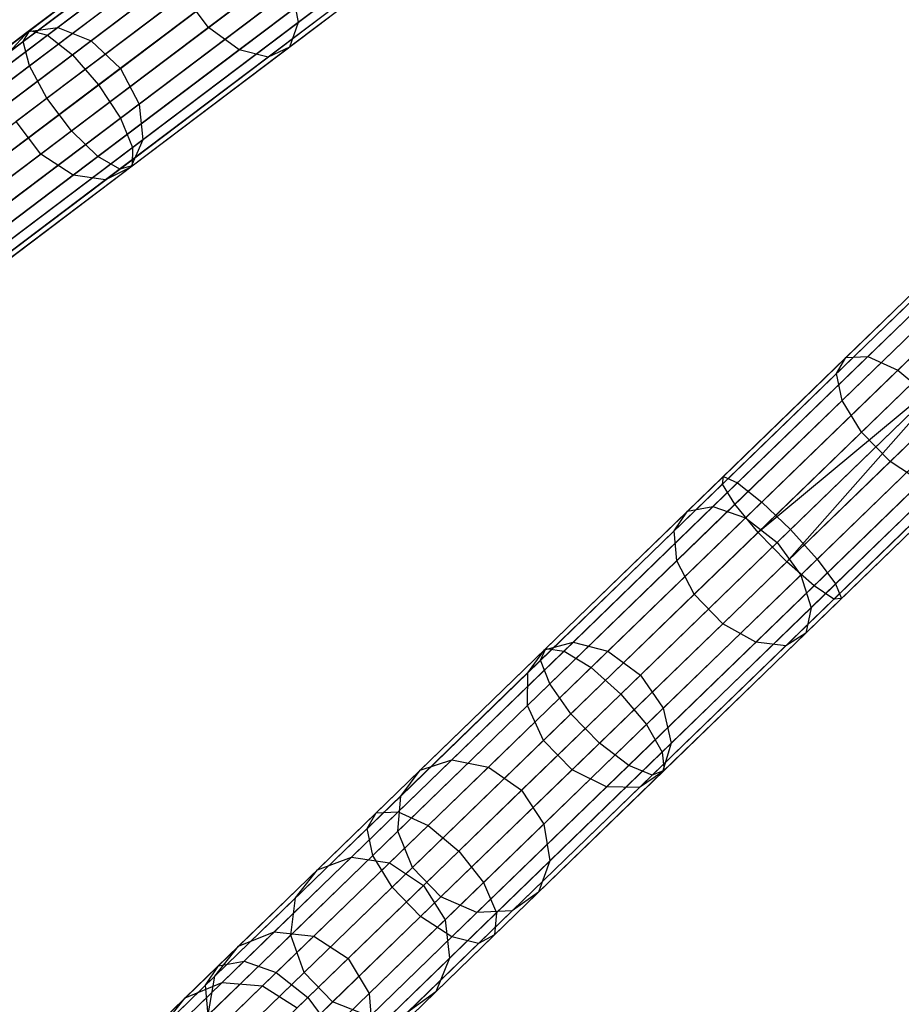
# Model space of a CAD drawing. Extents: x -91 to 92, y -91 to 92.
# Tile 13 of 256: x -61 to -51, y -56 to -45. Entities that reach past the tile are written whole.
import ezdxf

# ---------------------------------------------------------------- set-up
doc = ezdxf.new("R2010")
doc.units = 0
doc.header["$LTSCALE"] = 25.4
doc.layers.get('0').update_dxf_attribs({"linetype": 'CONTINUOUS'})

# ---------------------------------------------------------------- blocks, each defined once
blk = doc.blocks.new('NL2500012258_STL_2')
at = {"color": 0}
for p, q in [((30.817, -45.386, 28.044), (33.177, -43.604, 27.371)), ((30.817, -45.386, 28.044), (33.177, -43.604, 27.371)), ((30.894, -45.256, 28.498), (33.199, -43.515, 27.841)), ((30.894, -45.256, 28.498), (33.199, -43.515, 27.841)), ((35.153, -43.583, 176.381), (32.982, -45.222, 174.803)), ((35.153, -43.583, 176.381), (32.982, -45.222, 174.803)), ((31.101, -45.312, 28.926), (33.354, -43.61, 28.284)), ((31.101, -45.312, 28.926), (33.354, -43.61, 28.284)), ((36.04, -43.645, 174.995), (34.028, -45.164, 173.534)), ((36.04, -43.645, 174.995), (34.028, -45.164, 173.534)), ((32.732, -43.868, 173.903), (30.875, -45.27, 172.039)), ((32.732, -43.868, 173.903), (30.875, -45.27, 172.039)), ((30.889, -45.672, 27.668), (33.294, -43.856, 26.982)), ((30.889, -45.672, 27.668), (33.294, -43.856, 26.982)), ((33.036, -43.851, 173.534), (31.221, -45.221, 171.712)), ((33.036, -43.851, 173.534), (31.221, -45.221, 171.712)), ((31.391, -45.541, 29.23), (33.608, -43.868, 28.598)), ((31.391, -45.541, 29.23), (33.608, -43.868, 28.598)), ((35.486, -43.863, 176.18), (33.338, -45.485, 174.62)), ((35.486, -43.863, 176.18), (33.338, -45.485, 174.62)), ((35.986, -43.898, 175.398), (33.928, -45.452, 173.903)), ((35.986, -43.898, 175.398), (33.928, -45.452, 173.903)), ((33.395, -44.029, 173.272), (31.61, -45.377, 171.48)), ((33.395, -44.029, 173.272), (31.61, -45.377, 171.48)), ((35.787, -43.976, 175.826), (33.679, -45.568, 174.295)), ((35.787, -43.976, 175.826), (33.679, -45.568, 174.295)), ((32.552, -44.075, 174.295), (30.651, -45.511, 172.386)), ((32.552, -44.075, 174.295), (30.651, -45.511, 172.386)), ((31.092, -46.05, 27.455), (33.523, -44.214, 26.762)), ((31.092, -46.05, 27.455), (33.523, -44.214, 26.762)), ((33.901, -44.228, 28.711), (31.698, -45.892, 29.339)), ((33.901, -44.228, 28.711), (31.698, -45.892, 29.339)), ((31.952, -45.7, 171.396), (33.726, -44.36, 173.177)), ((31.952, -45.7, 171.396), (33.726, -44.36, 173.177)), ((32.539, -44.427, 174.62), (30.601, -45.89, 172.674)), ((32.539, -44.427, 174.62), (30.601, -45.89, 172.674)), ((31.38, -46.432, 27.455), (33.812, -44.596, 26.762)), ((31.38, -46.432, 27.455), (33.812, -44.596, 26.762)), ((31.952, -46.283, 29.23), (34.168, -44.609, 28.598)), ((31.952, -46.283, 29.23), (34.168, -44.609, 28.598)), ((32.694, -44.84, 174.803), (30.735, -46.32, 172.837)), ((32.694, -44.84, 174.803), (30.735, -46.32, 172.837)), ((33.955, -44.77, 173.272), (32.17, -46.118, 171.48)), ((33.955, -44.77, 173.272), (32.17, -46.118, 171.48)), ((32.982, -45.222, 174.803), (32.694, -44.84, 174.803)), ((32.982, -45.222, 174.803), (32.694, -44.84, 174.803)), ((33.955, -44.77, 173.272), (34.028, -45.164, 173.534)), ((33.955, -44.77, 173.272), (34.028, -45.164, 173.534)), ((31.688, -46.731, 27.668), (34.094, -44.914, 26.982)), ((31.688, -46.731, 27.668), (34.094, -44.914, 26.982)), ((32.093, -46.625, 28.926), (34.346, -44.924, 28.284)), ((32.093, -46.625, 28.926), (34.346, -44.924, 28.284)), ((31.944, -46.878, 28.044), (34.304, -45.096, 27.371)), ((31.944, -46.878, 28.044), (34.304, -45.096, 27.371)), ((32.09, -46.84, 28.498), (34.395, -45.099, 27.841)), ((32.09, -46.84, 28.498), (34.395, -45.099, 27.841)), ((34.028, -45.164, 173.534), (32.213, -46.535, 171.712)), ((34.028, -45.164, 173.534), (32.213, -46.535, 171.712)), ((34.028, -45.164, 173.534), (33.928, -45.452, 173.903)), ((34.028, -45.164, 173.534), (33.928, -45.452, 173.903)), ((28.692, -46.918, 29.578), (30.894, -45.256, 28.498)), ((28.692, -46.918, 29.578), (30.894, -45.256, 28.498)), ((28.949, -46.937, 29.981), (31.101, -45.312, 28.926)), ((28.949, -46.937, 29.981), (31.101, -45.312, 28.926)), ((30.875, -45.27, 172.039), (29.262, -46.488, 169.848)), ((30.875, -45.27, 172.039), (29.262, -46.488, 169.848)), ((31.221, -45.221, 171.712), (29.644, -46.412, 169.57)), ((31.221, -45.221, 171.712), (29.644, -46.412, 169.57)), ((30.651, -45.511, 172.386), (30.875, -45.27, 172.039)), ((30.651, -45.511, 172.386), (30.875, -45.27, 172.039)), ((30.817, -45.386, 28.044), (30.894, -45.256, 28.498)), ((30.817, -45.386, 28.044), (30.894, -45.256, 28.498)), ((30.875, -45.27, 172.039), (31.221, -45.221, 171.712)), ((30.875, -45.27, 172.039), (31.221, -45.221, 171.712)), ((30.894, -45.256, 28.498), (31.101, -45.312, 28.926)), ((30.894, -45.256, 28.498), (31.101, -45.312, 28.926)), ((32.982, -45.222, 174.803), (31.024, -46.701, 172.837)), ((32.982, -45.222, 174.803), (31.024, -46.701, 172.837)), ((31.101, -45.312, 28.926), (31.391, -45.541, 29.23)), ((31.101, -45.312, 28.926), (31.391, -45.541, 29.23)), ((31.221, -45.221, 171.712), (31.61, -45.377, 171.48)), ((31.221, -45.221, 171.712), (31.61, -45.377, 171.48)), ((33.338, -45.485, 174.62), (32.982, -45.222, 174.803)), ((33.338, -45.485, 174.62), (32.982, -45.222, 174.803)), ((28.563, -47.088, 29.149), (30.817, -45.386, 28.044)), ((28.563, -47.088, 29.149), (30.817, -45.386, 28.044)), ((31.61, -45.377, 171.48), (30.058, -46.548, 169.373)), ((31.61, -45.377, 171.48), (30.058, -46.548, 169.373)), ((30.889, -45.672, 27.668), (30.817, -45.386, 28.044)), ((30.889, -45.672, 27.668), (30.817, -45.386, 28.044)), ((31.61, -45.377, 171.48), (31.952, -45.7, 171.396)), ((31.61, -45.377, 171.48), (31.952, -45.7, 171.396)), ((29.275, -47.14, 30.267), (31.391, -45.541, 29.23)), ((29.275, -47.14, 30.267), (31.391, -45.541, 29.23)), ((31.391, -45.541, 29.23), (31.698, -45.892, 29.339)), ((31.391, -45.541, 29.23), (31.698, -45.892, 29.339)), ((33.338, -45.485, 174.62), (31.4, -46.948, 172.674)), ((33.338, -45.485, 174.62), (31.4, -46.948, 172.674)), ((33.928, -45.452, 173.903), (32.072, -46.854, 172.039)), ((33.928, -45.452, 173.903), (32.072, -46.854, 172.039)), ((33.679, -45.568, 174.295), (33.338, -45.485, 174.62)), ((33.679, -45.568, 174.295), (33.338, -45.485, 174.62)), ((33.928, -45.452, 173.903), (33.679, -45.568, 174.295)), ((33.928, -45.452, 173.903), (33.679, -45.568, 174.295)), ((28.591, -47.408, 28.794), (30.889, -45.672, 27.668)), ((28.591, -47.408, 28.794), (30.889, -45.672, 27.668)), ((31.092, -46.05, 27.455), (30.889, -45.672, 27.668)), ((31.092, -46.05, 27.455), (30.889, -45.672, 27.668)), ((33.679, -45.568, 174.295), (31.778, -47.003, 172.386)), ((33.679, -45.568, 174.295), (31.778, -47.003, 172.386)), ((30.41, -46.865, 169.302), (31.952, -45.7, 171.396)), ((30.41, -46.865, 169.302), (31.952, -45.7, 171.396)), ((31.952, -45.7, 171.396), (32.17, -46.118, 171.48)), ((31.952, -45.7, 171.396), (32.17, -46.118, 171.48)), ((31.698, -45.892, 29.339), (29.594, -47.481, 30.37)), ((31.698, -45.892, 29.339), (29.594, -47.481, 30.37)), ((31.698, -45.892, 29.339), (31.952, -46.283, 29.23)), ((31.698, -45.892, 29.339), (31.952, -46.283, 29.23)), ((28.77, -47.804, 28.593), (31.092, -46.05, 27.455)), ((28.77, -47.804, 28.593), (31.092, -46.05, 27.455)), ((32.17, -46.118, 171.48), (30.618, -47.29, 169.373)), ((32.17, -46.118, 171.48), (30.618, -47.29, 169.373)), ((31.38, -46.432, 27.455), (31.092, -46.05, 27.455)), ((31.38, -46.432, 27.455), (31.092, -46.05, 27.455)), ((32.17, -46.118, 171.48), (32.213, -46.535, 171.712)), ((32.17, -46.118, 171.48), (32.213, -46.535, 171.712)), ((29.835, -47.882, 30.267), (31.952, -46.283, 29.23)), ((29.835, -47.882, 30.267), (31.952, -46.283, 29.23)), ((31.024, -46.701, 172.837), (30.735, -46.32, 172.837)), ((31.024, -46.701, 172.837), (30.735, -46.32, 172.837)), ((31.952, -46.283, 29.23), (32.093, -46.625, 28.926)), ((31.952, -46.283, 29.23), (32.093, -46.625, 28.926)), ((29.058, -48.186, 28.593), (31.38, -46.432, 27.455)), ((29.058, -48.186, 28.593), (31.38, -46.432, 27.455)), ((31.688, -46.731, 27.668), (31.38, -46.432, 27.455)), ((31.688, -46.731, 27.668), (31.38, -46.432, 27.455)), ((32.213, -46.535, 171.712), (30.636, -47.726, 169.57)), ((32.213, -46.535, 171.712), (30.636, -47.726, 169.57)), ((32.213, -46.535, 171.712), (32.072, -46.854, 172.039)), ((32.213, -46.535, 171.712), (32.072, -46.854, 172.039)), ((31.024, -46.701, 172.837), (29.322, -47.987, 170.526)), ((31.024, -46.701, 172.837), (29.322, -47.987, 170.526)), ((29.941, -48.25, 29.981), (32.093, -46.625, 28.926)), ((29.941, -48.25, 29.981), (32.093, -46.625, 28.926)), ((31.4, -46.948, 172.674), (31.024, -46.701, 172.837)), ((31.4, -46.948, 172.674), (31.024, -46.701, 172.837)), ((32.093, -46.625, 28.926), (32.09, -46.84, 28.498)), ((32.093, -46.625, 28.926), (32.09, -46.84, 28.498)), ((29.39, -48.466, 28.794), (31.688, -46.731, 27.668)), ((29.39, -48.466, 28.794), (31.688, -46.731, 27.668)), ((31.944, -46.878, 28.044), (31.688, -46.731, 27.668)), ((31.944, -46.878, 28.044), (31.688, -46.731, 27.668)), ((29.69, -48.58, 29.149), (31.944, -46.878, 28.044)), ((29.69, -48.58, 29.149), (31.944, -46.878, 28.044)), ((29.889, -48.502, 29.578), (32.09, -46.84, 28.498)), ((29.889, -48.502, 29.578), (32.09, -46.84, 28.498)), ((32.072, -46.854, 172.039), (30.458, -48.072, 169.848)), ((32.072, -46.854, 172.039), (30.458, -48.072, 169.848)), ((32.072, -46.854, 172.039), (31.778, -47.003, 172.386)), ((32.072, -46.854, 172.039), (31.778, -47.003, 172.386)), ((32.09, -46.84, 28.498), (31.944, -46.878, 28.044)), ((32.09, -46.84, 28.498), (31.944, -46.878, 28.044)), ((31.4, -46.948, 172.674), (29.716, -48.22, 170.388)), ((31.4, -46.948, 172.674), (29.716, -48.22, 170.388)), ((31.778, -47.003, 172.386), (30.126, -48.251, 170.143)), ((31.778, -47.003, 172.386), (30.126, -48.251, 170.143)), ((31.778, -47.003, 172.386), (31.4, -46.948, 172.674)), ((31.778, -47.003, 172.386), (31.4, -46.948, 172.674)), ((42.417, -47.149, 176.49), (40.426, -49.08, 175.398)), ((42.417, -47.149, 176.49), (40.426, -49.08, 175.398)), ((42.63, -47.179, 176.063), (40.684, -49.066, 174.995)), ((42.63, -47.179, 176.063), (40.684, -49.066, 174.995)), ((42.357, -47.288, 176.944), (40.318, -49.265, 175.826)), ((42.357, -47.288, 176.944), (40.318, -49.265, 175.826)), ((42.947, -47.371, 175.76), (41.033, -49.227, 174.709)), ((42.947, -47.371, 175.76), (41.033, -49.227, 174.709)), ((42.462, -47.565, 177.321), (40.384, -49.58, 176.18)), ((42.462, -47.565, 177.321), (40.384, -49.58, 176.18)), ((42.71, -47.915, 177.533), (40.609, -49.951, 176.381)), ((42.71, -47.915, 177.533), (40.609, -49.951, 176.381)), ((43.043, -48.258, 177.533), (40.943, -50.295, 176.381)), ((43.043, -48.258, 177.533), (40.943, -50.295, 176.381)), ((41.115, -48.411, 27.621), (38.995, -50.468, 27.841)), ((41.115, -48.411, 27.621), (38.995, -50.468, 27.841)), ((41.156, -48.453, 27.145), (38.984, -50.558, 27.371)), ((41.156, -48.453, 27.145), (38.984, -50.558, 27.371)), ((41.234, -48.533, 28.068), (39.161, -50.543, 28.284)), ((41.234, -48.533, 28.068), (39.161, -50.543, 28.284)), ((41.345, -48.648, 26.751), (39.131, -50.794, 26.982)), ((41.345, -48.648, 26.751), (39.131, -50.794, 26.982)), ((41.483, -48.79, 28.385), (39.444, -50.768, 28.598)), ((41.483, -48.79, 28.385), (39.444, -50.768, 28.598)), ((41.64, -48.952, 26.529), (39.403, -51.122, 26.762)), ((41.64, -48.952, 26.529), (39.403, -51.122, 26.762)), ((40.426, -49.08, 175.398), (38.575, -50.875, 173.903)), ((40.426, -49.08, 175.398), (38.575, -50.875, 173.903)), ((40.684, -49.066, 174.995), (38.874, -50.821, 173.534)), ((40.684, -49.066, 174.995), (38.874, -50.821, 173.534)), ((41.806, -49.124, 26.5), (39.403, -51.122, 26.762)), ((41.806, -49.124, 26.5), (39.403, -51.122, 26.762)), ((41.806, -49.124, 26.5), (39.736, -51.465, 26.762)), ((41.806, -49.124, 26.5), (39.736, -51.465, 26.762)), ((41.806, -49.124, 28.5), (39.78, -51.089, 28.711)), ((41.806, -49.124, 28.5), (39.78, -51.089, 28.711)), ((40.318, -49.265, 175.826), (40.426, -49.08, 175.398)), ((40.318, -49.265, 175.826), (40.426, -49.08, 175.398)), ((40.426, -49.08, 175.398), (40.684, -49.066, 174.995)), ((40.426, -49.08, 175.398), (40.684, -49.066, 174.995)), ((40.684, -49.066, 174.995), (41.033, -49.227, 174.709)), ((40.684, -49.066, 174.995), (41.033, -49.227, 174.709)), ((41.033, -49.227, 174.709), (39.252, -50.953, 173.272)), ((41.033, -49.227, 174.709), (39.252, -50.953, 173.272)), ((41.033, -49.227, 174.709), (41.392, -49.526, 174.606)), ((41.033, -49.227, 174.709), (41.392, -49.526, 174.606)), ((40.318, -49.265, 175.826), (38.422, -51.104, 174.295)), ((40.318, -49.265, 175.826), (38.422, -51.104, 174.295)), ((41.973, -49.296, 26.529), (39.736, -51.465, 26.762)), ((41.973, -49.296, 26.529), (39.736, -51.465, 26.762)), ((40.384, -49.58, 176.18), (40.318, -49.265, 175.826)), ((40.384, -49.58, 176.18), (40.318, -49.265, 175.826)), ((42.13, -49.458, 28.385), (40.091, -51.435, 28.598)), ((42.13, -49.458, 28.385), (40.091, -51.435, 28.598)), ((40.384, -49.58, 176.18), (38.451, -51.454, 174.62)), ((40.384, -49.58, 176.18), (38.451, -51.454, 174.62)), ((39.622, -51.242, 173.177), (41.392, -49.526, 174.606)), ((39.622, -51.242, 173.177), (41.392, -49.526, 174.606)), ((40.609, -49.951, 176.381), (40.384, -49.58, 176.18)), ((40.609, -49.951, 176.381), (40.384, -49.58, 176.18)), ((42.268, -49.6, 26.751), (40.055, -51.746, 26.982)), ((42.268, -49.6, 26.751), (40.055, -51.746, 26.982)), ((42.457, -49.795, 27.145), (40.286, -51.901, 27.371)), ((42.457, -49.795, 27.145), (40.286, -51.901, 27.371)), ((42.379, -49.715, 28.068), (40.306, -51.725, 28.284)), ((42.379, -49.715, 28.068), (40.306, -51.725, 28.284)), ((41.68, -49.894, 174.709), (39.899, -51.621, 173.272)), ((41.68, -49.894, 174.709), (39.899, -51.621, 173.272)), ((42.498, -49.837, 27.621), (40.377, -51.893, 27.841)), ((42.498, -49.837, 27.621), (40.377, -51.893, 27.841)), ((40.609, -49.951, 176.381), (38.656, -51.845, 174.803)), ((40.609, -49.951, 176.381), (38.656, -51.845, 174.803)), ((40.943, -50.295, 176.381), (40.609, -49.951, 176.381)), ((40.943, -50.295, 176.381), (40.609, -49.951, 176.381)), ((41.83, -50.248, 174.995), (40.02, -52.003, 173.534)), ((41.83, -50.248, 174.995), (40.02, -52.003, 173.534)), ((40.943, -50.295, 176.381), (38.989, -52.189, 174.803)), ((40.943, -50.295, 176.381), (38.989, -52.189, 174.803)), ((41.307, -50.532, 176.18), (40.943, -50.295, 176.381)), ((41.307, -50.532, 176.18), (40.943, -50.295, 176.381)), ((36.921, -52.478, 28.498), (38.995, -50.468, 27.841)), ((36.921, -52.478, 28.498), (38.995, -50.468, 27.841)), ((38.984, -50.558, 27.371), (38.995, -50.468, 27.841)), ((38.984, -50.558, 27.371), (38.995, -50.468, 27.841)), ((38.995, -50.468, 27.841), (39.161, -50.543, 28.284)), ((38.995, -50.468, 27.841), (39.161, -50.543, 28.284)), ((41.808, -50.505, 175.398), (39.957, -52.301, 173.903)), ((41.808, -50.505, 175.398), (39.957, -52.301, 173.903)), ((36.861, -52.617, 28.044), (38.984, -50.558, 27.371)), ((36.861, -52.617, 28.044), (38.984, -50.558, 27.371)), ((37.134, -52.509, 28.926), (39.161, -50.543, 28.284)), ((37.134, -52.509, 28.926), (39.161, -50.543, 28.284)), ((39.131, -50.794, 26.982), (38.984, -50.558, 27.371)), ((39.131, -50.794, 26.982), (38.984, -50.558, 27.371)), ((39.161, -50.543, 28.284), (39.444, -50.768, 28.598)), ((39.161, -50.543, 28.284), (39.444, -50.768, 28.598)), ((41.307, -50.532, 176.18), (39.375, -52.406, 174.62)), ((41.307, -50.532, 176.18), (39.375, -52.406, 174.62)), ((41.62, -50.608, 175.826), (39.724, -52.446, 174.295)), ((41.62, -50.608, 175.826), (39.724, -52.446, 174.295)), ((36.967, -52.893, 27.668), (39.131, -50.794, 26.982)), ((36.967, -52.893, 27.668), (39.131, -50.794, 26.982)), ((38.874, -50.821, 173.534), (37.242, -52.404, 171.712)), ((38.874, -50.821, 173.534), (37.242, -52.404, 171.712)), ((37.45, -52.701, 29.23), (39.444, -50.768, 28.598)), ((37.45, -52.701, 29.23), (39.444, -50.768, 28.598)), ((38.575, -50.875, 173.903), (38.874, -50.821, 173.534)), ((38.575, -50.875, 173.903), (38.874, -50.821, 173.534)), ((38.874, -50.821, 173.534), (39.252, -50.953, 173.272)), ((38.874, -50.821, 173.534), (39.252, -50.953, 173.272)), ((39.403, -51.122, 26.762), (39.131, -50.794, 26.982)), ((39.403, -51.122, 26.762), (39.131, -50.794, 26.982)), ((39.444, -50.768, 28.598), (39.78, -51.089, 28.711)), ((39.444, -50.768, 28.598), (39.78, -51.089, 28.711)), ((38.575, -50.875, 173.903), (36.904, -52.495, 172.039)), ((38.575, -50.875, 173.903), (36.904, -52.495, 172.039)), ((39.252, -50.953, 173.272), (37.646, -52.511, 171.48)), ((39.252, -50.953, 173.272), (37.646, -52.511, 171.48)), ((38.422, -51.104, 174.295), (38.575, -50.875, 173.903)), ((38.422, -51.104, 174.295), (38.575, -50.875, 173.903)), ((39.252, -50.953, 173.272), (39.622, -51.242, 173.177)), ((39.252, -50.953, 173.272), (39.622, -51.242, 173.177)), ((38.422, -51.104, 174.295), (36.712, -52.762, 172.386)), ((38.422, -51.104, 174.295), (36.712, -52.762, 172.386)), ((37.215, -53.243, 27.455), (39.403, -51.122, 26.762)), ((37.215, -53.243, 27.455), (39.403, -51.122, 26.762)), ((39.78, -51.089, 28.711), (37.798, -53.011, 29.339)), ((39.78, -51.089, 28.711), (37.798, -53.011, 29.339)), ((38.451, -51.454, 174.62), (38.422, -51.104, 174.295)), ((38.451, -51.454, 174.62), (38.422, -51.104, 174.295)), ((39.736, -51.465, 26.762), (39.403, -51.122, 26.762)), ((39.736, -51.465, 26.762), (39.403, -51.122, 26.762)), ((39.78, -51.089, 28.711), (40.091, -51.435, 28.598)), ((39.78, -51.089, 28.711), (40.091, -51.435, 28.598)), ((38.026, -52.79, 171.396), (39.622, -51.242, 173.177)), ((38.026, -52.79, 171.396), (39.622, -51.242, 173.177)), ((39.622, -51.242, 173.177), (39.899, -51.621, 173.272)), ((39.622, -51.242, 173.177), (39.899, -51.621, 173.272)), ((38.451, -51.454, 174.62), (36.708, -53.144, 172.674)), ((38.451, -51.454, 174.62), (36.708, -53.144, 172.674)), ((37.548, -53.586, 27.455), (39.736, -51.465, 26.762)), ((37.548, -53.586, 27.455), (39.736, -51.465, 26.762)), ((38.097, -53.368, 29.23), (40.091, -51.435, 28.598)), ((38.097, -53.368, 29.23), (40.091, -51.435, 28.598)), ((38.656, -51.845, 174.803), (38.451, -51.454, 174.62)), ((38.656, -51.845, 174.803), (38.451, -51.454, 174.62)), ((40.055, -51.746, 26.982), (39.736, -51.465, 26.762)), ((40.055, -51.746, 26.982), (39.736, -51.465, 26.762)), ((40.091, -51.435, 28.598), (40.306, -51.725, 28.284)), ((40.091, -51.435, 28.598), (40.306, -51.725, 28.284)), ((39.899, -51.621, 173.272), (38.293, -53.178, 171.48)), ((39.899, -51.621, 173.272), (38.293, -53.178, 171.48)), ((39.899, -51.621, 173.272), (40.02, -52.003, 173.534)), ((39.899, -51.621, 173.272), (40.02, -52.003, 173.534)), ((37.89, -53.845, 27.668), (40.055, -51.746, 26.982)), ((37.89, -53.845, 27.668), (40.055, -51.746, 26.982)), ((38.279, -53.69, 28.926), (40.306, -51.725, 28.284)), ((38.279, -53.69, 28.926), (40.306, -51.725, 28.284)), ((40.286, -51.901, 27.371), (40.055, -51.746, 26.982)), ((40.286, -51.901, 27.371), (40.055, -51.746, 26.982)), ((40.306, -51.725, 28.284), (40.377, -51.893, 27.841)), ((40.306, -51.725, 28.284), (40.377, -51.893, 27.841)), ((38.656, -51.845, 174.803), (36.894, -53.554, 172.837)), ((38.656, -51.845, 174.803), (36.894, -53.554, 172.837)), ((38.989, -52.189, 174.803), (38.656, -51.845, 174.803)), ((38.989, -52.189, 174.803), (38.656, -51.845, 174.803)), ((38.163, -53.96, 28.044), (40.286, -51.901, 27.371)), ((38.163, -53.96, 28.044), (40.286, -51.901, 27.371)), ((38.303, -53.904, 28.498), (40.377, -51.893, 27.841)), ((38.303, -53.904, 28.498), (40.377, -51.893, 27.841)), ((40.377, -51.893, 27.841), (40.286, -51.901, 27.371)), ((40.377, -51.893, 27.841), (40.286, -51.901, 27.371)), ((40.02, -52.003, 173.534), (38.387, -53.586, 171.712)), ((40.02, -52.003, 173.534), (38.387, -53.586, 171.712)), ((40.02, -52.003, 173.534), (39.957, -52.301, 173.903)), ((40.02, -52.003, 173.534), (39.957, -52.301, 173.903)), ((38.989, -52.189, 174.803), (37.228, -53.897, 172.837)), ((38.989, -52.189, 174.803), (37.228, -53.897, 172.837)), ((39.375, -52.406, 174.62), (38.989, -52.189, 174.803)), ((39.375, -52.406, 174.62), (38.989, -52.189, 174.803)), ((39.957, -52.301, 173.903), (38.286, -53.92, 172.039)), ((39.957, -52.301, 173.903), (38.286, -53.92, 172.039)), ((39.957, -52.301, 173.903), (39.724, -52.446, 174.295)), ((39.957, -52.301, 173.903), (39.724, -52.446, 174.295)), ((37.242, -52.404, 171.712), (35.823, -53.78, 169.57)), ((37.242, -52.404, 171.712), (35.823, -53.78, 169.57)), ((36.904, -52.495, 172.039), (37.242, -52.404, 171.712)), ((36.904, -52.495, 172.039), (37.242, -52.404, 171.712)), ((37.242, -52.404, 171.712), (37.646, -52.511, 171.48)), ((37.242, -52.404, 171.712), (37.646, -52.511, 171.48)), ((39.375, -52.406, 174.62), (37.631, -54.096, 172.674)), ((39.375, -52.406, 174.62), (37.631, -54.096, 172.674)), ((39.724, -52.446, 174.295), (38.014, -54.104, 172.386)), ((39.724, -52.446, 174.295), (38.014, -54.104, 172.386)), ((39.724, -52.446, 174.295), (39.375, -52.406, 174.62)), ((39.724, -52.446, 174.295), (39.375, -52.406, 174.62)), ((34.941, -54.399, 29.578), (36.921, -52.478, 28.498)), ((34.941, -54.399, 29.578), (36.921, -52.478, 28.498)), ((35.198, -54.386, 29.981), (37.134, -52.509, 28.926)), ((35.198, -54.386, 29.981), (37.134, -52.509, 28.926)), ((36.904, -52.495, 172.039), (35.453, -53.902, 169.848)), ((36.904, -52.495, 172.039), (35.453, -53.902, 169.848)), ((37.646, -52.511, 171.48), (36.251, -53.864, 169.373)), ((37.646, -52.511, 171.48), (36.251, -53.864, 169.373)), ((36.712, -52.762, 172.386), (36.904, -52.495, 172.039)), ((36.712, -52.762, 172.386), (36.904, -52.495, 172.039)), ((36.861, -52.617, 28.044), (36.921, -52.478, 28.498)), ((36.861, -52.617, 28.044), (36.921, -52.478, 28.498)), ((36.921, -52.478, 28.498), (37.134, -52.509, 28.926)), ((36.921, -52.478, 28.498), (37.134, -52.509, 28.926)), ((37.134, -52.509, 28.926), (37.45, -52.701, 29.23)), ((37.134, -52.509, 28.926), (37.45, -52.701, 29.23)), ((37.646, -52.511, 171.48), (38.026, -52.79, 171.396)), ((37.646, -52.511, 171.48), (38.026, -52.79, 171.396)), ((34.833, -54.583, 29.149), (36.861, -52.617, 28.044)), ((34.833, -54.583, 29.149), (36.861, -52.617, 28.044)), ((36.967, -52.893, 27.668), (36.861, -52.617, 28.044)), ((36.967, -52.893, 27.668), (36.861, -52.617, 28.044)), ((36.712, -52.762, 172.386), (35.226, -54.203, 170.143)), ((36.712, -52.762, 172.386), (35.226, -54.203, 170.143)), ((35.546, -54.548, 30.267), (37.45, -52.701, 29.23)), ((35.546, -54.548, 30.267), (37.45, -52.701, 29.23)), ((36.639, -54.135, 169.302), (38.026, -52.79, 171.396)), ((36.639, -54.135, 169.302), (38.026, -52.79, 171.396)), ((36.708, -53.144, 172.674), (36.712, -52.762, 172.386)), ((36.708, -53.144, 172.674), (36.712, -52.762, 172.386)), ((37.45, -52.701, 29.23), (37.798, -53.011, 29.339)), ((37.45, -52.701, 29.23), (37.798, -53.011, 29.339)), ((38.026, -52.79, 171.396), (38.293, -53.178, 171.48)), ((38.026, -52.79, 171.396), (38.293, -53.178, 171.48)), ((34.9, -54.897, 28.794), (36.967, -52.893, 27.668)), ((34.9, -54.897, 28.794), (36.967, -52.893, 27.668)), ((37.215, -53.243, 27.455), (36.967, -52.893, 27.668)), ((37.215, -53.243, 27.455), (36.967, -52.893, 27.668)), ((37.798, -53.011, 29.339), (35.905, -54.847, 30.37)), ((37.798, -53.011, 29.339), (35.905, -54.847, 30.37)), ((37.798, -53.011, 29.339), (38.097, -53.368, 29.23)), ((37.798, -53.011, 29.339), (38.097, -53.368, 29.23)), ((36.708, -53.144, 172.674), (35.193, -54.613, 170.388)), ((36.708, -53.144, 172.674), (35.193, -54.613, 170.388)), ((36.894, -53.554, 172.837), (36.708, -53.144, 172.674)), ((36.894, -53.554, 172.837), (36.708, -53.144, 172.674)), ((35.126, -55.268, 28.593), (37.215, -53.243, 27.455)), ((35.126, -55.268, 28.593), (37.215, -53.243, 27.455)), ((38.293, -53.178, 171.48), (36.898, -54.531, 169.373)), ((38.293, -53.178, 171.48), (36.898, -54.531, 169.373)), ((37.548, -53.586, 27.455), (37.215, -53.243, 27.455)), ((37.548, -53.586, 27.455), (37.215, -53.243, 27.455)), ((38.293, -53.178, 171.48), (38.387, -53.586, 171.712)), ((38.293, -53.178, 171.48), (38.387, -53.586, 171.712)), ((36.193, -55.215, 30.267), (38.097, -53.368, 29.23)), ((36.193, -55.215, 30.267), (38.097, -53.368, 29.23)), ((38.097, -53.368, 29.23), (38.279, -53.69, 28.926)), ((38.097, -53.368, 29.23), (38.279, -53.69, 28.926)), ((36.894, -53.554, 172.837), (35.363, -55.038, 170.526)), ((36.894, -53.554, 172.837), (35.363, -55.038, 170.526)), ((35.459, -55.612, 28.593), (37.548, -53.586, 27.455)), ((35.459, -55.612, 28.593), (37.548, -53.586, 27.455)), ((37.228, -53.897, 172.837), (36.894, -53.554, 172.837)), ((37.228, -53.897, 172.837), (36.894, -53.554, 172.837)), ((38.387, -53.586, 171.712), (36.969, -54.961, 169.57)), ((38.387, -53.586, 171.712), (36.969, -54.961, 169.57)), ((37.89, -53.845, 27.668), (37.548, -53.586, 27.455)), ((37.89, -53.845, 27.668), (37.548, -53.586, 27.455)), ((38.387, -53.586, 171.712), (38.286, -53.92, 172.039)), ((38.387, -53.586, 171.712), (38.286, -53.92, 172.039)), ((36.344, -55.568, 29.981), (38.279, -53.69, 28.926)), ((36.344, -55.568, 29.981), (38.279, -53.69, 28.926)), ((38.279, -53.69, 28.926), (38.303, -53.904, 28.498)), ((38.279, -53.69, 28.926), (38.303, -53.904, 28.498)), ((35.823, -53.78, 169.57), (34.65, -54.917, 167.157)), ((35.823, -53.78, 169.57), (34.65, -54.917, 167.157)), ((35.453, -53.902, 169.848), (35.823, -53.78, 169.57)), ((35.453, -53.902, 169.848), (35.823, -53.78, 169.57)), ((35.823, -53.78, 169.57), (36.251, -53.864, 169.373)), ((35.823, -53.78, 169.57), (36.251, -53.864, 169.373)), ((35.453, -53.902, 169.848), (34.253, -55.066, 167.38)), ((35.453, -53.902, 169.848), (34.253, -55.066, 167.38)), ((36.251, -53.864, 169.373), (35.097, -54.983, 166.999)), ((36.251, -53.864, 169.373), (35.097, -54.983, 166.999)), ((35.226, -54.203, 170.143), (35.453, -53.902, 169.848)), ((35.226, -54.203, 170.143), (35.453, -53.902, 169.848)), ((37.228, -53.897, 172.837), (35.696, -55.382, 170.526)), ((37.228, -53.897, 172.837), (35.696, -55.382, 170.526)), ((35.823, -55.849, 28.794), (37.89, -53.845, 27.668)), ((35.823, -55.849, 28.794), (37.89, -53.845, 27.668)), ((36.251, -53.864, 169.373), (36.639, -54.135, 169.302)), ((36.251, -53.864, 169.373), (36.639, -54.135, 169.302)), ((36.323, -55.824, 29.578), (38.303, -53.904, 28.498)), ((36.323, -55.824, 29.578), (38.303, -53.904, 28.498)), ((38.286, -53.92, 172.039), (36.835, -55.327, 169.848)), ((38.286, -53.92, 172.039), (36.835, -55.327, 169.848)), ((37.631, -54.096, 172.674), (37.228, -53.897, 172.837)), ((37.631, -54.096, 172.674), (37.228, -53.897, 172.837)), ((38.163, -53.96, 28.044), (37.89, -53.845, 27.668)), ((38.163, -53.96, 28.044), (37.89, -53.845, 27.668)), ((38.286, -53.92, 172.039), (38.014, -54.104, 172.386)), ((38.286, -53.92, 172.039), (38.014, -54.104, 172.386)), ((38.303, -53.904, 28.498), (38.163, -53.96, 28.044)), ((38.303, -53.904, 28.498), (38.163, -53.96, 28.044)), ((36.135, -55.926, 29.149), (38.163, -53.96, 28.044)), ((36.135, -55.926, 29.149), (38.163, -53.96, 28.044)), ((35.492, -55.247, 166.943), (36.639, -54.135, 169.302)), ((35.492, -55.247, 166.943), (36.639, -54.135, 169.302)), ((37.631, -54.096, 172.674), (36.117, -55.565, 170.388)), ((37.631, -54.096, 172.674), (36.117, -55.565, 170.388)), ((38.014, -54.104, 172.386), (36.528, -55.545, 170.143)), ((38.014, -54.104, 172.386), (36.528, -55.545, 170.143)), ((36.639, -54.135, 169.302), (36.898, -54.531, 169.373)), ((36.639, -54.135, 169.302), (36.898, -54.531, 169.373)), ((38.014, -54.104, 172.386), (37.631, -54.096, 172.674)), ((38.014, -54.104, 172.386), (37.631, -54.096, 172.674)), ((35.226, -54.203, 170.143), (33.997, -55.394, 167.616)), ((35.226, -54.203, 170.143), (33.997, -55.394, 167.616)), ((35.193, -54.613, 170.388), (35.226, -54.203, 170.143)), ((35.193, -54.613, 170.388), (35.226, -54.203, 170.143)), ((33.097, -56.186, 31.055), (34.941, -54.399, 29.578)), ((33.097, -56.186, 31.055), (34.941, -54.399, 29.578)), ((33.396, -56.133, 31.425), (35.198, -54.386, 29.981)), ((33.396, -56.133, 31.425), (35.198, -54.386, 29.981)), ((34.833, -54.583, 29.149), (34.941, -54.399, 29.578)), ((34.833, -54.583, 29.149), (34.941, -54.399, 29.578)), ((34.941, -54.399, 29.578), (35.198, -54.386, 29.981)), ((34.941, -54.399, 29.578), (35.198, -54.386, 29.981)), ((35.198, -54.386, 29.981), (35.546, -54.548, 30.267)), ((35.198, -54.386, 29.981), (35.546, -54.548, 30.267)), ((36.898, -54.531, 169.373), (35.744, -55.65, 166.999)), ((36.898, -54.531, 169.373), (35.744, -55.65, 166.999)), ((36.898, -54.531, 169.373), (36.969, -54.961, 169.57)), ((36.898, -54.531, 169.373), (36.969, -54.961, 169.57)), ((32.946, -56.414, 30.661), (34.833, -54.583, 29.149)), ((32.946, -56.414, 30.661), (34.833, -54.583, 29.149)), ((33.773, -56.266, 31.687), (35.546, -54.548, 30.267)), ((33.773, -56.266, 31.687), (35.546, -54.548, 30.267)), ((35.193, -54.613, 170.388), (33.941, -55.827, 167.811)), ((35.193, -54.613, 170.388), (33.941, -55.827, 167.811)), ((34.9, -54.897, 28.794), (34.833, -54.583, 29.149)), ((34.9, -54.897, 28.794), (34.833, -54.583, 29.149)), ((35.363, -55.038, 170.526), (35.193, -54.613, 170.388)), ((35.363, -55.038, 170.526), (35.193, -54.613, 170.388)), ((35.546, -54.548, 30.267), (35.905, -54.847, 30.37)), ((35.546, -54.548, 30.267), (35.905, -54.847, 30.37)), ((35.905, -54.847, 30.37), (34.143, -56.555, 31.782)), ((35.905, -54.847, 30.37), (34.143, -56.555, 31.782)), ((35.905, -54.847, 30.37), (36.193, -55.215, 30.267)), ((35.905, -54.847, 30.37), (36.193, -55.215, 30.267)), ((32.976, -56.763, 30.336), (34.9, -54.897, 28.794)), ((32.976, -56.763, 30.336), (34.9, -54.897, 28.794)), ((34.65, -54.917, 167.157), (33.749, -55.79, 164.527)), ((34.65, -54.917, 167.157), (33.749, -55.79, 164.527)), ((35.097, -54.983, 166.999), (34.211, -55.842, 164.412)), ((35.097, -54.983, 166.999), (34.211, -55.842, 164.412)), ((34.253, -55.066, 167.38), (34.65, -54.917, 167.157)), ((34.253, -55.066, 167.38), (34.65, -54.917, 167.157)), ((34.65, -54.917, 167.157), (35.097, -54.983, 166.999)), ((34.65, -54.917, 167.157), (35.097, -54.983, 166.999)), ((35.126, -55.268, 28.593), (34.9, -54.897, 28.794)), ((35.126, -55.268, 28.593), (34.9, -54.897, 28.794)), ((35.097, -54.983, 166.999), (35.492, -55.247, 166.943)), ((35.097, -54.983, 166.999), (35.492, -55.247, 166.943)), ((36.969, -54.961, 169.57), (35.796, -56.099, 167.157)), ((36.969, -54.961, 169.57), (35.796, -56.099, 167.157)), ((36.969, -54.961, 169.57), (36.835, -55.327, 169.848)), ((36.969, -54.961, 169.57), (36.835, -55.327, 169.848)), ((34.253, -55.066, 167.38), (33.332, -55.959, 164.689)), ((34.253, -55.066, 167.38), (33.332, -55.959, 164.689)), ((33.997, -55.394, 167.616), (34.253, -55.066, 167.38)), ((33.997, -55.394, 167.616), (34.253, -55.066, 167.38)), ((35.363, -55.038, 170.526), (34.098, -56.266, 167.922)), ((35.363, -55.038, 170.526), (34.098, -56.266, 167.922)), ((35.696, -55.382, 170.526), (35.363, -55.038, 170.526)), ((35.696, -55.382, 170.526), (35.363, -55.038, 170.526)), ((34.42, -56.933, 31.687), (36.193, -55.215, 30.267)), ((34.42, -56.933, 31.687), (36.193, -55.215, 30.267)), ((36.193, -55.215, 30.267), (36.344, -55.568, 29.981)), ((36.193, -55.215, 30.267), (36.344, -55.568, 29.981)), ((33.181, -57.154, 30.152), (35.126, -55.268, 28.593)), ((33.181, -57.154, 30.152), (35.126, -55.268, 28.593)), ((34.611, -56.101, 164.371), (35.492, -55.247, 166.943)), ((34.611, -56.101, 164.371), (35.492, -55.247, 166.943)), ((35.459, -55.612, 28.593), (35.126, -55.268, 28.593)), ((35.459, -55.612, 28.593), (35.126, -55.268, 28.593)), ((35.492, -55.247, 166.943), (35.744, -55.65, 166.999)), ((35.492, -55.247, 166.943), (35.744, -55.65, 166.999)), ((36.835, -55.327, 169.848), (35.635, -56.491, 167.38)), ((36.835, -55.327, 169.848), (35.635, -56.491, 167.38)), ((36.835, -55.327, 169.848), (36.528, -55.545, 170.143)), ((36.835, -55.327, 169.848), (36.528, -55.545, 170.143)), ((33.997, -55.394, 167.616), (33.054, -56.309, 164.861)), ((33.997, -55.394, 167.616), (33.054, -56.309, 164.861)), ((33.941, -55.827, 167.811), (33.997, -55.394, 167.616)), ((33.941, -55.827, 167.811), (33.997, -55.394, 167.616)), ((35.696, -55.382, 170.526), (34.431, -56.609, 167.922)), ((35.696, -55.382, 170.526), (34.431, -56.609, 167.922)), ((36.117, -55.565, 170.388), (35.696, -55.382, 170.526)), ((36.117, -55.565, 170.388), (35.696, -55.382, 170.526)), ((34.542, -57.315, 31.425), (36.344, -55.568, 29.981)), ((34.542, -57.315, 31.425), (36.344, -55.568, 29.981)), ((36.117, -55.565, 170.388), (34.864, -56.779, 167.811)), ((36.117, -55.565, 170.388), (34.864, -56.779, 167.811)), ((36.528, -55.545, 170.143), (35.299, -56.737, 167.616)), ((36.528, -55.545, 170.143), (35.299, -56.737, 167.616)), ((36.528, -55.545, 170.143), (36.117, -55.565, 170.388)), ((36.528, -55.545, 170.143), (36.117, -55.565, 170.388)), ((36.344, -55.568, 29.981), (36.323, -55.824, 29.578)), ((36.344, -55.568, 29.981), (36.323, -55.824, 29.578)), ((33.515, -57.498, 30.152), (35.459, -55.612, 28.593)), ((33.515, -57.498, 30.152), (35.459, -55.612, 28.593)), ((35.744, -55.65, 166.999), (34.858, -56.509, 164.412)), ((35.744, -55.65, 166.999), (34.858, -56.509, 164.412)), ((35.823, -55.849, 28.794), (35.459, -55.612, 28.593)), ((35.823, -55.849, 28.794), (35.459, -55.612, 28.593)), ((35.744, -55.65, 166.999), (35.796, -56.099, 167.157)), ((35.744, -55.65, 166.999), (35.796, -56.099, 167.157)), ((33.749, -55.79, 164.527), (33.141, -56.38, 161.739)), ((33.749, -55.79, 164.527), (33.141, -56.38, 161.739)), ((33.332, -55.959, 164.689), (33.749, -55.79, 164.527)), ((33.332, -55.959, 164.689), (33.749, -55.79, 164.527)), ((33.749, -55.79, 164.527), (34.211, -55.842, 164.412)), ((33.749, -55.79, 164.527), (34.211, -55.842, 164.412)), ((33.941, -55.827, 167.811), (32.979, -56.76, 165.003)), ((33.941, -55.827, 167.811), (32.979, -56.76, 165.003)), ((34.211, -55.842, 164.412), (33.613, -56.422, 161.67)), ((34.211, -55.842, 164.412), (33.613, -56.422, 161.67)), ((33.899, -57.715, 30.336), (35.823, -55.849, 28.794)), ((33.899, -57.715, 30.336), (35.823, -55.849, 28.794)), ((34.098, -56.266, 167.922), (33.941, -55.827, 167.811)), ((34.098, -56.266, 167.922), (33.941, -55.827, 167.811)), ((34.211, -55.842, 164.412), (34.611, -56.101, 164.371)), ((34.211, -55.842, 164.412), (34.611, -56.101, 164.371)), ((34.479, -57.612, 31.055), (36.323, -55.824, 29.578)), ((34.479, -57.612, 31.055), (36.323, -55.824, 29.578)), ((36.135, -55.926, 29.149), (35.823, -55.849, 28.794)), ((36.135, -55.926, 29.149), (35.823, -55.849, 28.794)), ((36.323, -55.824, 29.578), (36.135, -55.926, 29.149)), ((36.323, -55.824, 29.578), (36.135, -55.926, 29.149)), ((33.332, -55.959, 164.689), (32.71, -56.562, 161.837)), ((33.332, -55.959, 164.689), (32.71, -56.562, 161.837)), ((33.054, -56.309, 164.861), (33.332, -55.959, 164.689)), ((33.054, -56.309, 164.861), (33.332, -55.959, 164.689)), ((34.248, -57.756, 30.661), (36.135, -55.926, 29.149)), ((34.248, -57.756, 30.661), (36.135, -55.926, 29.149)), ((31.768, -57.712, 33.225), (33.396, -56.133, 31.425)), ((31.768, -57.712, 33.225), (33.396, -56.133, 31.425)), ((33.097, -56.186, 31.055), (33.396, -56.133, 31.425)), ((33.097, -56.186, 31.055), (33.396, -56.133, 31.425)), ((33.396, -56.133, 31.425), (33.773, -56.266, 31.687)), ((33.396, -56.133, 31.425), (33.773, -56.266, 31.687)), ((34.017, -56.677, 161.645), (34.611, -56.101, 164.371)), ((34.017, -56.677, 161.645), (34.611, -56.101, 164.371)), ((34.611, -56.101, 164.371), (34.858, -56.509, 164.412)), ((34.611, -56.101, 164.371), (34.858, -56.509, 164.412)), ((35.796, -56.099, 167.157), (34.895, -56.972, 164.527)), ((35.796, -56.099, 167.157), (34.895, -56.972, 164.527)), ((35.796, -56.099, 167.157), (35.635, -56.491, 167.38)), ((35.796, -56.099, 167.157), (35.635, -56.491, 167.38)), ((31.432, -57.801, 32.897), (33.097, -56.186, 31.055)), ((31.432, -57.801, 32.897), (33.097, -56.186, 31.055)), ((32.946, -56.414, 30.661), (33.097, -56.186, 31.055)), ((32.946, -56.414, 30.661), (33.097, -56.186, 31.055)), ((32.172, -57.819, 33.459), (33.773, -56.266, 31.687)), ((32.172, -57.819, 33.459), (33.773, -56.266, 31.687)), ((33.054, -56.309, 164.861), (32.417, -56.926, 161.94)), ((33.054, -56.309, 164.861), (32.417, -56.926, 161.94)), ((32.979, -56.76, 165.003), (33.054, -56.309, 164.861)), ((32.979, -56.76, 165.003), (33.054, -56.309, 164.861)), ((34.098, -56.266, 167.922), (33.126, -57.208, 165.084)), ((34.098, -56.266, 167.922), (33.126, -57.208, 165.084)), ((33.773, -56.266, 31.687), (34.143, -56.555, 31.782)), ((33.773, -56.266, 31.687), (34.143, -56.555, 31.782)), ((34.431, -56.609, 167.922), (34.098, -56.266, 167.922)), ((34.431, -56.609, 167.922), (34.098, -56.266, 167.922)), ((31.241, -58.067, 32.548), (32.946, -56.414, 30.661)), ((31.241, -58.067, 32.548), (32.946, -56.414, 30.661)), ((32.71, -56.562, 161.837), (33.141, -56.38, 161.739)), ((32.71, -56.562, 161.837), (33.141, -56.38, 161.739)), ((32.839, -56.673, 158.856), (33.141, -56.38, 161.739)), ((32.839, -56.673, 158.856), (33.141, -56.38, 161.739)), ((32.976, -56.763, 30.336), (32.946, -56.414, 30.661)), ((32.976, -56.763, 30.336), (32.946, -56.414, 30.661)), ((33.141, -56.38, 161.739), (33.613, -56.422, 161.67)), ((33.141, -56.38, 161.739), (33.613, -56.422, 161.67)), ((33.316, -56.71, 158.833), (33.613, -56.422, 161.67)), ((33.316, -56.71, 158.833), (33.613, -56.422, 161.67)), ((33.613, -56.422, 161.67), (34.017, -56.677, 161.645)), ((33.613, -56.422, 161.67), (34.017, -56.677, 161.645)), ((32.401, -56.862, 158.887), (32.71, -56.562, 161.837)), ((32.401, -56.862, 158.887), (32.71, -56.562, 161.837)), ((32.417, -56.926, 161.94), (32.71, -56.562, 161.837)), ((32.417, -56.926, 161.94), (32.71, -56.562, 161.837)), ((34.143, -56.555, 31.782), (32.551, -58.098, 33.543)), ((34.143, -56.555, 31.782), (32.551, -58.098, 33.543)), ((34.143, -56.555, 31.782), (34.42, -56.933, 31.687)), ((34.143, -56.555, 31.782), (34.42, -56.933, 31.687)), ((34.858, -56.509, 164.412), (34.26, -57.089, 161.67)), ((34.858, -56.509, 164.412), (34.26, -57.089, 161.67)), ((35.635, -56.491, 167.38), (34.714, -57.384, 164.689)), ((35.635, -56.491, 167.38), (34.714, -57.384, 164.689)), ((34.858, -56.509, 164.412), (34.895, -56.972, 164.527)), ((34.858, -56.509, 164.412), (34.895, -56.972, 164.527)), ((35.635, -56.491, 167.38), (35.299, -56.737, 167.616)), ((35.635, -56.491, 167.38), (35.299, -56.737, 167.616)), ((34.431, -56.609, 167.922), (33.459, -57.552, 165.084)), ((34.431, -56.609, 167.922), (33.459, -57.552, 165.084)), ((34.864, -56.779, 167.811), (34.431, -56.609, 167.922)), ((34.864, -56.779, 167.811), (34.431, -56.609, 167.922))]:
    blk.add_line(p, q, dxfattribs=at)

msp = doc.modelspace()

# ---------------------------------------------------------------- block references
at = {"color": 0}
msp.add_blockref('NL2500012258_STL_2', (-92.243, 0.428, -1717), dxfattribs=at)

doc.saveas('drawing.dxf')
